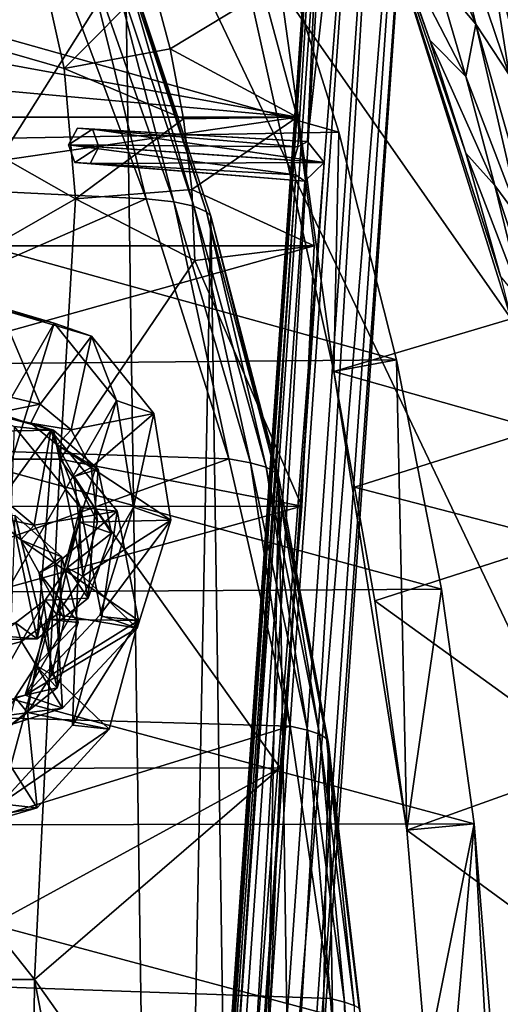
# Model space of a CAD drawing. Header units: metres. Extents: x 0 to 904, y -904 to 0.
# Tile 23 of 246: x 92 to 140, y -417 to -318. Entities that reach past the tile are written whole.
import ezdxf

# ---------------------------------------------------------------- set-up
doc = ezdxf.new("R2010")
doc.units = ezdxf.units.M

msp = doc.modelspace()

# ---------------------------------------------------------------- linework, layer by layer
at = {"layer": 'top'}
for points in [[(65.81794, -369.758789, 1606.712402), (94.13549, -285.901001, 1606.012329), (89.53669, -259.035767, 1606.136597)], [(102.299171, -311.90625, 1605.779053), (94.13549, -285.901001, 1606.012329), (65.81794, -369.758789, 1606.712402)], [(133.863602, -302.345581, 348.005005), (137.649216, -318.424469, 323.938995), (128.241486, -296.218445, 344.45343)], [(128.241486, -296.218445, 344.45343), (137.649216, -318.424469, 323.938995), (133.759689, -313.79834, 320.763885)], [(138.748688, -309.11972, 351.554291), (140.994278, -323.523773, 327.112671), (133.863602, -302.345581, 348.005005)], [(140.994278, -323.523773, 327.112671), (137.649216, -318.424469, 323.938995), (133.863602, -302.345581, 348.005005)], [(113.267792, -308.156891, 254.256638), (127.584183, -304.923157, 256.257996), (141.226334, -348.129944, 265.090027)], [(127.584183, -304.923157, 256.257996), (129.399902, -309.686249, 317.577972), (133.006577, -320.024689, 306.739868)], [(133.006577, -320.024689, 306.739868), (136.622894, -331.430328, 297.04657), (127.584183, -304.923157, 256.257996)], [(136.622894, -331.430328, 297.04657), (140.138229, -343.84494, 288.651123), (127.584183, -304.923157, 256.257996)], [(127.584183, -304.923157, 256.257996), (140.138229, -343.84494, 288.651123), (141.226334, -348.129944, 265.090027)], [(51.564468, -308.948242, 210.65741), (116.912209, -307.2565, 218.57164), (123.823822, -329.310181, 209.202545)], [(55.797028, -333.651184, 1510.039795), (63.566681, -307.364349, 1511.126465), (94.767845, -310.35675, 1529.938843)], [(123.336311, -353.440033, 262.541229), (116.912209, -307.2565, 218.57164), (113.267792, -308.156891, 254.256638)], [(123.336311, -353.440033, 262.541229), (123.823822, -329.310181, 209.202545), (116.912209, -307.2565, 218.57164)], [(123.336311, -353.440033, 262.541229), (113.267792, -308.156891, 254.256638), (141.226334, -348.129944, 265.090027)], [(58.565701, -570.15863, 661.240173), (207.702347, -309.111755, 657.334961), (35.76218, -309.819092, 661.837402)], [(51.564575, -330.615753, 200.891068), (51.564468, -308.948242, 210.65741), (123.823822, -329.310181, 209.202545)], [(58.565701, -570.15863, 661.240173), (207.702347, -584.097839, 657.334961), (207.702347, -309.111755, 657.334961)], [(133.006577, -320.024689, 306.739868), (129.399902, -309.686249, 317.577972), (136.624878, -323.706421, 309.830658)], [(136.624878, -323.706421, 309.830658), (129.399902, -309.686249, 317.577972), (133.759689, -313.79834, 320.763885)], [(142.861771, -316.476959, 355.095032), (143.772125, -329.049408, 330.279114), (138.748688, -309.11972, 351.554291)], [(143.772125, -329.049408, 330.279114), (140.994278, -323.523773, 327.112671), (138.748688, -309.11972, 351.554291)], [(51.564709, -362.278748, 2034.584595), (97.270164, -336.026031, 2023.669922), (51.564449, -310.038391, 2028.267822)], [(97.270164, -336.026031, 2023.669922), (96.118294, -322.910065, 2022.205322), (51.564449, -310.038391, 2028.267822)], [(51.564449, -310.038391, 2028.267822), (96.118294, -322.910065, 2022.205322), (93.247551, -310.039093, 2020.918091)], [(104.384018, -336.018341, 1538.417725), (55.797028, -333.651184, 1510.039795), (94.767845, -310.35675, 1529.938843)], [(96.118294, -322.910065, 2022.205322), (104.969437, -313.983032, 1997.598267), (93.247551, -310.039093, 2020.918091)], [(94.767845, -310.35675, 1529.938843), (98.152069, -310.602661, 1549.077271), (104.384018, -336.018341, 1538.417725)], [(98.152069, -310.602661, 1549.077271), (107.168266, -336.327271, 1555.495117), (104.384018, -336.018341, 1538.417725)], [(98.152069, -310.602661, 1549.077271), (100.57795, -311.040833, 1568.351074), (107.168266, -336.327271, 1555.495117)], [(100.57795, -311.040833, 1568.351074), (109.205345, -336.76712, 1572.676147), (107.168266, -336.327271, 1555.495117)], [(100.57795, -311.040833, 1568.351074), (101.995674, -311.68454, 1587.721069), (109.205345, -336.76712, 1572.676147)], [(101.995674, -311.68454, 1587.721069), (110.476547, -337.340118, 1589.921021), (109.205345, -336.76712, 1572.676147)], [(101.995674, -311.68454, 1587.721069), (102.299171, -311.90625, 1605.779053), (110.476547, -337.340118, 1589.921021)], [(106.263069, -579.41748, 1605.699219), (102.299171, -311.90625, 1605.779053), (65.81794, -369.758789, 1606.712402)], [(110.913132, -337.780426, 1605.550781), (102.299171, -311.90625, 1605.779053), (106.263069, -579.41748, 1605.699219)], [(102.299171, -311.90625, 1605.779053), (110.913132, -337.780426, 1605.550781), (110.476547, -337.340118, 1589.921021)], [(106.813599, -320.917572, 1998.766235), (104.969437, -313.983032, 1997.598267), (96.118294, -322.910065, 2022.205322)], [(116.225586, -315.203613, 1974.506104), (104.969437, -313.983032, 1997.598267), (106.813599, -320.917572, 1998.766235)], [(137.649216, -318.424469, 323.938995), (136.624878, -323.706421, 309.830658), (133.759689, -313.79834, 320.763885)], [(119.616325, -327.809082, 1977.327515), (42.547646, -320.8797, 1932.260986), (50.59227, -315.200043, 1936.612549)], [(116.225586, -315.203613, 1974.506104), (119.616325, -327.809082, 1977.327515), (50.59227, -315.200043, 1936.612549)], [(119.616325, -327.809082, 1977.327515), (116.225586, -315.203613, 1974.506104), (106.813599, -320.917572, 1998.766235)], [(137.649216, -318.424469, 323.938995), (142.214203, -338.291931, 302.932007), (136.624878, -323.706421, 309.830658)], [(140.994278, -323.523773, 327.112671), (144.481995, -342.212738, 305.868469), (137.649216, -318.424469, 323.938995)], [(144.481995, -342.212738, 305.868469), (142.214203, -338.291931, 302.932007), (137.649216, -318.424469, 323.938995)], [(136.622894, -331.430328, 297.04657), (133.006577, -320.024689, 306.739868), (139.574203, -334.688568, 299.994354)], [(139.574203, -334.688568, 299.994354), (133.006577, -320.024689, 306.739868), (136.624878, -323.706421, 309.830658)], [(119.616325, -327.809082, 1977.327515), (32.95829, -327.814423, 1927.295898), (42.547646, -320.8797, 1932.260986)], [(108.154839, -327.967041, 1999.937988), (106.813599, -320.917572, 1998.766235), (96.118294, -322.910065, 2022.205322)], [(119.616325, -327.809082, 1977.327515), (106.813599, -320.917572, 1998.766235), (108.154839, -327.967041, 1999.937988)], [(96.118294, -322.910065, 2022.205322), (97.270164, -336.026031, 2023.669922), (108.154839, -327.967041, 1999.937988)], [(142.214203, -338.291931, 302.932007), (139.574203, -334.688568, 299.994354), (136.624878, -323.706421, 309.830658)], [(121.33815, -340.778107, 1979.975098), (30.870316, -340.776947, 1927.743286), (119.616325, -327.809082, 1977.327515)], [(30.870316, -340.776947, 1927.743286), (32.95829, -327.814423, 1927.295898), (119.616325, -327.809082, 1977.327515)], [(97.270164, -336.026031, 2023.669922), (108.986382, -335.096313, 2001.10498), (108.154839, -327.967041, 1999.937988)], [(108.986382, -335.096313, 2001.10498), (119.616325, -327.809082, 1977.327515), (108.154839, -327.967041, 1999.937988)], [(121.33815, -340.778107, 1979.975098), (119.616325, -327.809082, 1977.327515), (108.986382, -335.096313, 2001.10498)], [(51.564575, -330.615753, 200.891068), (123.823822, -329.310181, 209.202545), (129.653809, -352.275635, 201.423859)], [(129.653809, -352.275635, 201.423859), (123.823822, -329.310181, 209.202545), (123.336311, -353.440033, 262.541229)], [(51.564682, -352.977783, 192.840973), (51.564575, -330.615753, 200.891068), (129.653809, -352.275635, 201.423859)], [(140.138229, -343.84494, 288.651123), (136.622894, -331.430328, 297.04657), (142.486923, -346.673431, 291.392975)], [(142.486923, -346.673431, 291.392975), (136.622894, -331.430328, 297.04657), (139.574203, -334.688568, 299.994354)], [(49.271362, -360.150604, 1508.498169), (55.797028, -333.651184, 1510.039795), (104.384018, -336.018341, 1538.417725)], [(108.986382, -335.096313, 2001.10498), (97.270164, -336.026031, 2023.669922), (109.303604, -342.268646, 2002.259277)], [(109.303604, -342.268646, 2002.259277), (121.33815, -340.778107, 1979.975098), (108.986382, -335.096313, 2001.10498)], [(144.594299, -349.772217, 294.125366), (139.574203, -334.688568, 299.994354), (142.214203, -338.291931, 302.932007)], [(144.594299, -349.772217, 294.125366), (142.486923, -346.673431, 291.392975), (139.574203, -334.688568, 299.994354)], [(112.721756, -362.245575, 1545.40625), (49.271362, -360.150604, 1508.498169), (104.384018, -336.018341, 1538.417725)], [(95.733551, -362.296753, 2026.798096), (97.270164, -336.026031, 2023.669922), (51.564709, -362.278748, 2034.584595)], [(97.270164, -336.026031, 2023.669922), (95.733551, -362.296753, 2026.798096), (109.303604, -342.268646, 2002.259277)], [(104.384018, -336.018341, 1538.417725), (107.168266, -336.327271, 1555.495117), (112.721756, -362.245575, 1545.40625)], [(107.168266, -336.327271, 1555.495117), (114.908806, -362.646942, 1560.783936), (112.721756, -362.245575, 1545.40625)], [(107.168266, -336.327271, 1555.495117), (109.205345, -336.76712, 1572.676147), (114.908806, -362.646942, 1560.783936)], [(109.205345, -336.76712, 1572.676147), (116.484978, -363.103516, 1576.238403), (114.908806, -362.646942, 1560.783936)], [(109.205345, -336.76712, 1572.676147), (110.476547, -337.340118, 1589.921021), (116.484978, -363.103516, 1576.238403)], [(110.476547, -337.340118, 1589.921021), (117.436378, -363.615723, 1591.735596), (116.484978, -363.103516, 1576.238403)], [(110.476547, -337.340118, 1589.921021), (110.913132, -337.780426, 1605.550781), (117.436378, -363.615723, 1591.735596)], [(114.12072, -553.300842, 1605.495239), (110.913132, -337.780426, 1605.550781), (106.263069, -579.41748, 1605.699219)], [(117.760857, -364.177917, 1605.379028), (110.913132, -337.780426, 1605.550781), (114.12072, -553.300842, 1605.495239)], [(110.913132, -337.780426, 1605.550781), (117.760857, -364.177917, 1605.379028), (117.436378, -363.615723, 1591.735596)], [(27.058399, -367.096466, 1930.8573), (30.870316, -340.776947, 1927.743286), (121.33815, -340.778107, 1979.975098)], [(120.089249, -367.022247, 1984.553101), (27.058399, -367.096466, 1930.8573), (121.33815, -340.778107, 1979.975098)], [(120.089249, -367.022247, 1984.553101), (121.33815, -340.778107, 1979.975098), (109.303604, -342.268646, 2002.259277)], [(95.733551, -362.296753, 2026.798096), (120.089249, -367.022247, 1984.553101), (109.303604, -342.268646, 2002.259277)], [(123.336311, -353.440033, 262.541229), (141.226334, -348.129944, 265.090027), (143.892212, -359.271362, 266.458405)], [(51.564682, -352.977783, 192.840973), (129.653809, -352.275635, 201.423859), (134.177689, -375.379425, 195.461365)], [(130.694794, -399.678375, 255.885132), (129.653809, -352.275635, 201.423859), (123.336311, -353.440033, 262.541229)], [(130.694794, -399.678375, 255.885132), (134.177689, -375.379425, 195.461365), (129.653809, -352.275635, 201.423859)], [(51.564796, -375.897583, 186.552155), (51.564682, -352.977783, 192.840973), (134.177689, -375.379425, 195.461365)], [(125.415352, -365.114349, 262.78418), (127.450325, -376.577545, 260.439056), (123.336311, -353.440033, 262.541229)], [(127.450325, -376.577545, 260.439056), (130.694794, -399.678375, 255.885132), (123.336311, -353.440033, 262.541229)], [(125.415352, -365.114349, 262.78418), (123.336311, -353.440033, 262.541229), (143.892212, -359.271362, 266.458405)], [(125.415352, -365.114349, 262.78418), (143.892212, -359.271362, 266.458405), (146.242966, -370.508606, 265.495361)], [(43.813927, -387.040436, 1507.312256), (49.271362, -360.150604, 1508.498169), (112.721756, -362.245575, 1545.40625)], [(118.923676, -389.199493, 1550.911377), (43.813927, -387.040436, 1507.312256), (112.721756, -362.245575, 1545.40625)], [(93.114326, -414.74646, 2031.052734), (95.733551, -362.296753, 2026.798096), (51.564709, -362.278748, 2034.584595)], [(51.564709, -362.278748, 2034.584595), (51.564968, -414.75824, 2038.379517), (93.114326, -414.74646, 2031.052734)], [(93.114326, -414.74646, 2031.052734), (117.911072, -393.401001, 1988.119873), (95.733551, -362.296753, 2026.798096)], [(117.911072, -393.401001, 1988.119873), (120.089249, -367.022247, 1984.553101), (95.733551, -362.296753, 2026.798096)], [(112.721756, -362.245575, 1545.40625), (114.908806, -362.646942, 1560.783936), (118.923676, -389.199493, 1550.911377)], [(114.908806, -362.646942, 1560.783936), (120.665901, -389.607666, 1564.945068), (118.923676, -389.199493, 1550.911377)], [(114.908806, -362.646942, 1560.783936), (116.484978, -363.103516, 1576.238403), (120.665901, -389.607666, 1564.945068)], [(116.484978, -363.103516, 1576.238403), (121.891022, -390.01889, 1579.037964), (120.665901, -389.607666, 1564.945068)], [(116.484978, -363.103516, 1576.238403), (117.436378, -363.615723, 1591.735596), (121.891022, -390.01889, 1579.037964)], [(120.180878, -526.704712, 1605.33728), (117.760857, -364.177917, 1605.379028), (114.12072, -553.300842, 1605.495239)], [(117.436378, -363.615723, 1591.735596), (122.591171, -390.432159, 1593.161011), (121.891022, -390.01889, 1579.037964)], [(117.436378, -363.615723, 1591.735596), (117.760857, -364.177917, 1605.379028), (122.591171, -390.432159, 1593.161011)], [(122.793343, -390.981628, 1605.25415), (117.760857, -364.177917, 1605.379028), (120.180878, -526.704712, 1605.33728)], [(117.760857, -364.177917, 1605.379028), (122.793343, -390.981628, 1605.25415), (122.591171, -390.432159, 1593.161011)], [(127.450325, -376.577545, 260.439056), (125.415352, -365.114349, 262.78418), (146.242966, -370.508606, 265.495361)], [(117.911072, -393.401001, 1988.119873), (24.020006, -393.575043, 1933.938843), (120.089249, -367.022247, 1984.553101)], [(24.020006, -393.575043, 1933.938843), (27.058399, -367.096466, 1930.8573), (120.089249, -367.022247, 1984.553101)], [(85.308647, -629.739319, 1606.241211), (96.644119, -604.935974, 1605.948364), (65.81794, -369.758789, 1606.712402)], [(65.81794, -369.758789, 1606.712402), (96.644119, -604.935974, 1605.948364), (106.263069, -579.41748, 1605.699219)], [(127.450325, -376.577545, 260.439056), (146.242966, -370.508606, 265.495361), (149.919189, -392.786133, 260.659058)], [(51.564796, -375.897583, 186.552155), (134.177689, -375.379425, 195.461365), (137.468994, -399.057281, 191.161682)], [(51.564911, -399.234528, 182.051285), (51.564796, -375.897583, 186.552155), (137.468994, -399.057281, 191.161682)], [(137.468994, -399.057281, 191.161682), (134.177689, -375.379425, 195.461365), (130.694794, -399.678375, 255.885132)], [(130.694794, -399.678375, 255.885132), (127.450325, -376.577545, 260.439056), (149.919189, -392.786133, 260.659058)], [(39.529335, -413.73407, 1506.431519), (43.813927, -387.040436, 1507.312256), (118.923676, -389.199493, 1550.911377)], [(122.996712, -416.669067, 1554.833374), (39.529335, -413.73407, 1506.431519), (118.923676, -389.199493, 1550.911377)], [(118.923676, -389.199493, 1550.911377), (120.665901, -389.607666, 1564.945068), (122.996712, -416.669067, 1554.833374)], [(120.665901, -389.607666, 1564.945068), (124.405449, -417.028412, 1567.909424), (122.996712, -416.669067, 1554.833374)], [(120.665901, -389.607666, 1564.945068), (121.891022, -390.01889, 1579.037964), (124.405449, -417.028412, 1567.909424)], [(121.891022, -390.01889, 1579.037964), (125.370277, -417.352478, 1581.032227), (124.405449, -417.028412, 1567.909424)], [(121.891022, -390.01889, 1579.037964), (122.591171, -390.432159, 1593.161011), (125.370277, -417.352478, 1581.032227)], [(124.413017, -499.757935, 1605.226074), (122.793343, -390.981628, 1605.25415), (120.180878, -526.704712, 1605.33728)], [(122.591171, -390.432159, 1593.161011), (125.88736, -417.639709, 1594.176025), (125.370277, -417.352478, 1581.032227)], [(122.591171, -390.432159, 1593.161011), (122.793343, -390.981628, 1605.25415), (125.88736, -417.639709, 1594.176025)], [(125.985519, -418.0672, 1605.176147), (122.793343, -390.981628, 1605.25415), (124.413017, -499.757935, 1605.226074)], [(122.793343, -390.981628, 1605.25415), (125.985519, -418.0672, 1605.176147), (125.88736, -417.639709, 1594.176025)], [(130.694794, -399.678375, 255.885132), (149.919189, -392.786133, 260.659058), (152.350983, -415.516174, 257.407928)], [(115.674339, -446.597626, 1992.217041), (20.344744, -446.597626, 1937.178467), (117.911072, -393.401001, 1988.119873)], [(20.344744, -446.597626, 1937.178467), (24.020006, -393.575043, 1933.938843), (117.911072, -393.401001, 1988.119873)], [(115.674339, -446.597626, 1992.217041), (117.911072, -393.401001, 1988.119873), (93.114326, -414.74646, 2031.052734)], [(51.564911, -399.234528, 182.051285), (137.468994, -399.057281, 191.161682), (139.434372, -422.732574, 188.608414)], [(132.661148, -423.087708, 253.139191), (137.468994, -399.057281, 191.161682), (130.694794, -399.678375, 255.885132)], [(137.468994, -399.057281, 191.161682), (132.661148, -423.087708, 253.139191), (133.318069, -446.714508, 252.22406)], [(140.094177, -446.716217, 187.753738), (137.468994, -399.057281, 191.161682), (133.318069, -446.714508, 252.22406)], [(139.434372, -422.732574, 188.608414), (137.468994, -399.057281, 191.161682), (140.094177, -446.716217, 187.753738)], [(51.565025, -422.847595, 179.349472), (51.564911, -399.234528, 182.051285), (139.434372, -422.732574, 188.608414)], [(132.661148, -423.087708, 253.139191), (130.694794, -399.678375, 255.885132), (152.350983, -415.516174, 257.407928)], [(34.32309, -466.736969, 1505.357788), (39.529335, -413.73407, 1506.431519), (124.951332, -444.445007, 1557.109863)], [(39.529335, -413.73407, 1506.431519), (122.996712, -416.669067, 1554.833374), (124.951332, -444.445007, 1557.109863)], [(51.564968, -414.75824, 2038.379517), (92.662102, -467.355042, 2032.399048), (93.114326, -414.74646, 2031.052734)], [(51.564968, -414.75824, 2038.379517), (51.565228, -467.355255, 2039.645508), (92.662102, -467.355042, 2032.399048)], [(93.114326, -414.74646, 2031.052734), (92.662102, -467.355042, 2032.399048), (104.200371, -472.513458, 2012.615967)], [(104.200371, -472.513458, 2012.615967), (115.674339, -446.597626, 1992.217041), (93.114326, -414.74646, 2031.052734)], [(132.661148, -423.087708, 253.139191), (152.350983, -415.516174, 257.407928), (153.481308, -438.529175, 255.902008)], [(122.996712, -416.669067, 1554.833374), (124.405449, -417.028412, 1567.909424), (124.951332, -444.445007, 1557.109863)], [(124.405449, -417.028412, 1567.909424), (126.119873, -444.72467, 1569.632446), (124.951332, -444.445007, 1557.109863)], [(124.405449, -417.028412, 1567.909424), (125.370277, -417.352478, 1581.032227), (126.119873, -444.72467, 1569.632446)]]:
    msp.add_3dface(points, dxfattribs=at)
at = {"layer": 'top0123413'}
for points in [[(599.026855, -599.023621, 106.499786), (74.938576, -244.304413, 117.34655), (244.305359, -74.93528, 117.346581)], [(76.680428, -244.304428, 120.325508), (592.962036, -609.72644, 109.443001), (244.305359, -76.679497, 120.325508)], [(599.026855, -599.023621, 106.499786), (78.807236, -783.456238, 110.644272), (74.938576, -244.304413, 117.34655)], [(592.962036, -609.72644, 109.443001), (76.680428, -244.304428, 120.325508), (350.77301, -819.803528, 109.839348)], [(76.680428, -244.304428, 120.325508), (80.562805, -785.039307, 113.603523), (350.77301, -819.803528, 109.839348)]]:
    msp.add_3dface(points, dxfattribs=at)
at = {"layer": 'top0123414'}
for points in [[(78.107437, -843.343384, 2094.688477), (100.707077, -835.398926, 2110.512695), (55.041393, -244, 2078.537354)], [(55.041393, -244, 2078.537354), (100.707077, -835.398926, 2110.512695), (122.586029, -824.877136, 2125.83252)], [(55.041393, -244, 2078.537354), (122.586029, -824.877136, 2125.83252), (194.317764, -244, 2176.059814)], [(57.656563, -244, 2076.706299), (102.695297, -833.251221, 2108.242676), (80.398987, -840.950867, 2092.630615)], [(102.695297, -833.251221, 2108.242676), (57.656563, -244, 2076.706299), (124.282608, -823.008972, 2123.358154)], [(57.656563, -244, 2076.706299), (195.263657, -244, 2173.059814), (124.282608, -823.008972, 2123.358154)], [(122.586029, -824.877136, 2125.83252), (143.356155, -811.42926, 2140.375977), (194.317764, -244, 2176.059814)], [(124.282608, -823.008972, 2123.358154), (195.263657, -244, 2173.059814), (144.78981, -809.879211, 2137.717529)]]:
    msp.add_3dface(points, dxfattribs=at)
at = {"layer": 'top0123420'}
for points in [[(95.34214, -671.325317, 1629.041138), (123.244728, -272.299683, 1629.041138), (99.747734, -611.486877, 1628.526367)], [(123.244728, -272.299683, 1629.041138), (95.34214, -671.325317, 1629.041138), (96.20826, -671.385864, 1633.96521)], [(124.110855, -272.36026, 1633.96521), (123.244728, -272.299683, 1629.041138), (96.20826, -671.385864, 1633.96521)], [(124.110855, -272.36026, 1633.96521), (96.20826, -671.385864, 1633.96521), (100.895279, -671.713623, 1635.675293)], [(99.163025, -671.592468, 1625.827271), (127.06562, -272.566864, 1625.827271), (131.75264, -272.894623, 1627.537354)], [(99.163025, -671.592468, 1625.827271), (122.336266, -332.38266, 1625.9552), (127.06562, -272.566864, 1625.827271)], [(103.850044, -671.920227, 1627.537354), (99.163025, -671.592468, 1625.827271), (131.75264, -272.894623, 1627.537354)], [(123.244728, -272.299683, 1629.041138), (119.279549, -332.168915, 1628.526367), (99.747734, -611.486877, 1628.526367)], [(128.797867, -272.687988, 1635.675293), (124.110855, -272.36026, 1633.96521), (100.895279, -671.713623, 1635.675293)], [(128.797867, -272.687988, 1635.675293), (100.895279, -671.713623, 1635.675293), (104.716171, -671.980774, 1632.461426)], [(103.850044, -671.920227, 1627.537354), (131.75264, -272.894623, 1627.537354), (132.618759, -272.95517, 1632.461426)], [(104.716171, -671.980774, 1632.461426), (103.850044, -671.920227, 1627.537354), (132.618759, -272.95517, 1632.461426)], [(132.618759, -272.95517, 1632.461426), (128.797867, -272.687988, 1635.675293), (104.716171, -671.980774, 1632.461426)], [(123.244728, -272.299683, 1629.041138), (119.688843, -330.780273, 1627.986938), (119.279549, -332.168915, 1628.526367)], [(120.679771, -330.261963, 1626.921021), (119.688843, -330.780273, 1627.986938), (123.244728, -272.299683, 1629.041138)], [(127.06562, -272.566864, 1625.827271), (120.679771, -330.261963, 1626.921021), (123.244728, -272.299683, 1629.041138)], [(122.336266, -332.38266, 1625.9552), (120.679771, -330.261963, 1626.921021), (127.06562, -272.566864, 1625.827271)], [(97.454124, -328.906464, 1600.752319), (96.56913, -330.580872, 1601.395142), (119.688843, -330.780273, 1627.986938)], [(96.56913, -330.580872, 1601.395142), (97.454124, -328.906464, 1600.752319), (98.982483, -329.013336, 1599.466675)], [(99.625839, -330.794617, 1598.823975), (96.56913, -330.580872, 1601.395142), (98.982483, -329.013336, 1599.466675)], [(98.982483, -329.013336, 1599.466675), (97.454124, -328.906464, 1600.752319), (120.679771, -330.261963, 1626.921021)], [(97.454124, -328.906464, 1600.752319), (119.688843, -330.780273, 1627.986938), (120.679771, -330.261963, 1626.921021)], [(99.625839, -330.794617, 1598.823975), (98.982483, -329.013336, 1599.466675), (122.336266, -332.38266, 1625.9552)], [(98.982483, -329.013336, 1599.466675), (120.679771, -330.261963, 1626.921021), (122.336266, -332.38266, 1625.9552)], [(97.212486, -332.362122, 1600.752319), (119.491714, -333.600922, 1627.986816), (96.56913, -330.580872, 1601.395142)], [(119.491714, -333.600922, 1627.986816), (119.279549, -332.168915, 1628.526367), (96.56913, -330.580872, 1601.395142)], [(96.56913, -330.580872, 1601.395142), (119.279549, -332.168915, 1628.526367), (119.688843, -330.780273, 1627.986938)], [(97.212486, -332.362122, 1600.752319), (96.56913, -330.580872, 1601.395142), (99.625839, -330.794617, 1598.823975)], [(98.740837, -332.468994, 1599.466675), (97.212486, -332.362122, 1600.752319), (99.625839, -330.794617, 1598.823975)], [(99.625839, -330.794617, 1598.823975), (122.336266, -332.38266, 1625.9552), (98.740837, -332.468994, 1599.466675)], [(98.740837, -332.468994, 1599.466675), (120.400764, -334.252167, 1626.921143), (97.212486, -332.362122, 1600.752319)], [(120.400764, -334.252167, 1626.921143), (119.491714, -333.600922, 1627.986816), (97.212486, -332.362122, 1600.752319)], [(122.336266, -332.38266, 1625.9552), (120.400764, -334.252167, 1626.921143), (98.740837, -332.468994, 1599.466675)], [(99.163025, -671.592468, 1625.827271), (102.804451, -611.700623, 1625.9552), (122.336266, -332.38266, 1625.9552)], [(99.747734, -611.486877, 1628.526367), (119.279549, -332.168915, 1628.526367), (100.157028, -610.098206, 1627.986938)], [(119.279549, -332.168915, 1628.526367), (119.491714, -333.600922, 1627.986816), (100.157028, -610.098206, 1627.986938)], [(102.804451, -611.700623, 1625.9552), (101.147957, -609.579895, 1626.921021), (122.336266, -332.38266, 1625.9552)], [(122.336266, -332.38266, 1625.9552), (101.147957, -609.579895, 1626.921021), (120.400764, -334.252167, 1626.921143)], [(100.157028, -610.098206, 1627.986938), (119.491714, -333.600922, 1627.986816), (101.147957, -609.579895, 1626.921021)], [(101.147957, -609.579895, 1626.921021), (119.491714, -333.600922, 1627.986816), (120.400764, -334.252167, 1626.921143)]]:
    msp.add_3dface(points, dxfattribs=at)
at = {"layer": 'top0123439'}
for points in [[(95.113419, -348.560516, 1966.137207), (85.887589, -345.83725, 1960.041748), (73.297714, -386.419922, 1960.965942)], [(89.654037, -347.148895, 1953.755005), (85.887589, -345.83725, 1960.041748), (95.113419, -348.560516, 1966.137207)], [(89.654037, -347.148895, 1953.755005), (93.694221, -356.742188, 1958.177002), (88.994957, -355.633392, 1955.130249)], [(89.654037, -347.148895, 1953.755005), (98.879868, -349.872162, 1959.850464), (93.694221, -356.742188, 1958.177002)], [(98.879868, -349.872162, 1959.850464), (89.654037, -347.148895, 1953.755005), (95.113419, -348.560516, 1966.137207)], [(82.523552, -389.143219, 1967.061523), (95.113419, -348.560516, 1966.137207), (73.297714, -386.419922, 1960.965942)], [(101.416504, -356.356018, 1971.539917), (95.113419, -348.560516, 1966.137207), (82.523552, -389.143219, 1967.061523)], [(98.879868, -349.872162, 1959.850464), (95.113419, -348.560516, 1966.137207), (101.416504, -356.356018, 1971.539917)], [(98.879868, -349.872162, 1959.850464), (96.824013, -359.337524, 1960.593628), (93.694221, -356.742188, 1958.177002)], [(98.879868, -349.872162, 1959.850464), (105.182953, -357.667664, 1965.253174), (96.824013, -359.337524, 1960.593628)], [(105.182953, -357.667664, 1965.253174), (98.879868, -349.872162, 1959.850464), (101.416504, -356.356018, 1971.539917)], [(92.200081, -386.064606, 1972.216553), (101.416504, -356.356018, 1971.539917), (82.523552, -389.143219, 1967.061523)], [(88.832466, -357.724945, 1955.46936), (88.994957, -355.633392, 1955.130249), (93.694221, -356.742188, 1958.177002)], [(103.107933, -367.134888, 1974.802124), (101.416504, -356.356018, 1971.539917), (92.200081, -386.064606, 1972.216553)], [(105.182953, -357.667664, 1965.253174), (101.416504, -356.356018, 1971.539917), (103.107933, -367.134888, 1974.802124)], [(92.774971, -358.652161, 1958.02478), (88.832466, -357.724945, 1955.46936), (93.694221, -356.742188, 1958.177002)], [(92.774971, -358.652161, 1958.02478), (93.694221, -356.742188, 1958.177002), (96.824013, -359.337524, 1960.593628)], [(95.04303, -359.353333, 1951.883789), (88.832466, -357.724945, 1955.46936), (92.774971, -358.652161, 1958.02478)], [(95.04303, -359.353333, 1951.883789), (89.069557, -359.465637, 1948.328491), (88.832466, -357.724945, 1955.46936)], [(105.182953, -357.667664, 1965.253174), (98.847557, -363.115662, 1962.594238), (96.824013, -359.337524, 1960.593628)], [(105.182953, -357.667664, 1965.253174), (106.874382, -368.446533, 1968.515381), (98.847557, -363.115662, 1962.594238)], [(106.874382, -368.446533, 1968.515381), (105.182953, -357.667664, 1965.253174), (103.107933, -367.134888, 1974.802124)], [(93.407097, -380.413055, 1955.297485), (89.069557, -359.465637, 1948.328491), (95.04303, -359.353333, 1951.883789)], [(95.418022, -360.840759, 1960.064941), (92.774971, -358.652161, 1958.02478), (96.824013, -359.337524, 1960.593628)], [(95.418022, -360.840759, 1960.064941), (95.04303, -359.353333, 1951.883789), (92.774971, -358.652161, 1958.02478)], [(98.552177, -376.30014, 1957.521973), (93.407097, -380.413055, 1955.297485), (95.04303, -359.353333, 1951.883789)], [(99.563232, -363.284546, 1955.412109), (95.04303, -359.353333, 1951.883789), (95.418022, -360.840759, 1960.064941)], [(98.552177, -376.30014, 1957.521973), (95.04303, -359.353333, 1951.883789), (99.563232, -363.284546, 1955.412109)], [(95.418022, -360.840759, 1960.064941), (96.824013, -359.337524, 1960.593628), (98.847557, -363.115662, 1962.594238)], [(93.407097, -380.413055, 1955.297485), (87.433624, -380.52533, 1951.742188), (89.069557, -359.465637, 1948.328491)], [(97.124153, -364.031097, 1961.752686), (95.418022, -360.840759, 1960.064941), (98.847557, -363.115662, 1962.594238)], [(97.124153, -364.031097, 1961.752686), (99.563232, -363.284546, 1955.412109), (95.418022, -360.840759, 1960.064941)], [(97.124153, -364.031097, 1961.752686), (98.847557, -363.115662, 1962.594238), (99.46769, -368.585754, 1964.107056)], [(100.90361, -369.75766, 1957.565674), (99.563232, -363.284546, 1955.412109), (97.124153, -364.031097, 1961.752686)], [(100.90361, -369.75766, 1957.565674), (98.552177, -376.30014, 1957.521973), (99.563232, -363.284546, 1955.412109)], [(106.874382, -368.446533, 1968.515381), (99.46769, -368.585754, 1964.107056), (98.847557, -363.115662, 1962.594238)], [(97.641808, -368.620087, 1963.020264), (97.124153, -364.031097, 1961.752686), (99.46769, -368.585754, 1964.107056)], [(97.641808, -368.620087, 1963.020264), (100.90361, -369.75766, 1957.565674), (97.124153, -364.031097, 1961.752686)], [(99.734489, -378.009003, 1975.049805), (103.107933, -367.134888, 1974.802124), (92.200081, -386.064606, 1972.216553)], [(103.107933, -367.134888, 1974.802124), (99.734489, -378.009003, 1975.049805), (106.874382, -368.446533, 1968.515381)], [(97.994659, -374.095215, 1964.374023), (96.408646, -373.241974, 1963.24585), (97.641808, -368.620087, 1963.020264)], [(97.641808, -368.620087, 1963.020264), (96.408646, -373.241974, 1963.24585), (100.90361, -369.75766, 1957.565674)], [(99.46769, -368.585754, 1964.107056), (97.994659, -374.095215, 1964.374023), (97.641808, -368.620087, 1963.020264)], [(103.500938, -379.320618, 1968.763062), (97.994659, -374.095215, 1964.374023), (106.874382, -368.446533, 1968.515381)], [(97.994659, -374.095215, 1964.374023), (99.46769, -368.585754, 1964.107056), (106.874382, -368.446533, 1968.515381)], [(99.734489, -378.009003, 1975.049805), (103.500938, -379.320618, 1968.763062), (106.874382, -368.446533, 1968.515381)], [(96.408646, -373.241974, 1963.24585), (98.552177, -376.30014, 1957.521973), (100.90361, -369.75766, 1957.565674)], [(95.377357, -377.960602, 1963.612427), (94.201149, -376.50589, 1962.604248), (96.408646, -373.241974, 1963.24585)], [(96.408646, -373.241974, 1963.24585), (94.201149, -376.50589, 1962.604248), (98.552177, -376.30014, 1957.521973)], [(97.994659, -374.095215, 1964.374023), (95.377357, -377.960602, 1963.612427), (96.408646, -373.241974, 1963.24585)], [(95.377357, -377.960602, 1963.612427), (97.994659, -374.095215, 1964.374023), (103.500938, -379.320618, 1968.763062)], [(91.83461, -380.681396, 1962.057495), (91.209839, -378.800415, 1961.290771), (94.201149, -376.50589, 1962.604248)], [(94.201149, -376.50589, 1962.604248), (91.209839, -378.800415, 1961.290771), (93.407097, -380.413055, 1955.297485)], [(95.377357, -377.960602, 1963.612427), (91.83461, -380.681396, 1962.057495), (94.201149, -376.50589, 1962.604248)], [(94.201149, -376.50589, 1962.604248), (93.407097, -380.413055, 1955.297485), (98.552177, -376.30014, 1957.521973)], [(91.83461, -380.681396, 1962.057495), (95.377357, -377.960602, 1963.612427), (95.96653, -387.376221, 1965.92981)], [(99.734489, -378.009003, 1975.049805), (92.200081, -386.064606, 1972.216553), (103.500938, -379.320618, 1968.763062)], [(95.96653, -387.376221, 1965.92981), (95.377357, -377.960602, 1963.612427), (103.500938, -379.320618, 1968.763062)], [(91.83461, -380.681396, 1962.057495), (86.949081, -381.970367, 1959.399414), (91.209839, -378.800415, 1961.290771)], [(91.209839, -378.800415, 1961.290771), (87.111542, -379.878784, 1959.060425), (93.407097, -380.413055, 1955.297485)], [(93.407097, -380.413055, 1955.297485), (87.111542, -379.878784, 1959.060425), (87.433624, -380.52533, 1951.742188)], [(92.200081, -386.064606, 1972.216553), (95.96653, -387.376221, 1965.92981), (103.500938, -379.320618, 1968.763062)], [(86.949081, -381.970367, 1959.399414), (91.83461, -380.681396, 1962.057495), (86.290001, -390.454865, 1960.77478)], [(86.290001, -390.454865, 1960.77478), (91.83461, -380.681396, 1962.057495), (95.96653, -387.376221, 1965.92981)], [(92.200081, -386.064606, 1972.216553), (82.523552, -389.143219, 1967.061523), (95.96653, -387.376221, 1965.92981)], [(82.523552, -389.143219, 1967.061523), (86.290001, -390.454865, 1960.77478), (95.96653, -387.376221, 1965.92981)]]:
    msp.add_3dface(points, dxfattribs=at)
at = {"layer": 'top0123441'}
for points in [[(85.363342, -356.307678, 1520.33313), (94.789566, -359.386841, 1525.932495), (89.83744, -366.201111, 1523.497192)], [(94.789566, -359.386841, 1525.932495), (85.363342, -356.307678, 1520.33313), (91.086342, -358.999634, 1532.379517)], [(97.770882, -367.140198, 1536.708008), (91.086342, -358.999634, 1532.379517), (89.690536, -397.050293, 1533.863037)], [(94.789566, -359.386841, 1525.932495), (91.086342, -358.999634, 1532.379517), (97.770882, -367.140198, 1536.708008)], [(94.789566, -359.386841, 1525.932495), (93.104088, -368.945923, 1525.538452), (89.83744, -366.201111, 1523.497192)], [(94.789566, -359.386841, 1525.932495), (101.474106, -367.527374, 1530.260986), (93.104088, -368.945923, 1525.538452)], [(101.474106, -367.527374, 1530.260986), (94.789566, -359.386841, 1525.932495), (97.770882, -367.140198, 1536.708008)], [(88.988106, -368.113098, 1523.124146), (89.83744, -366.201111, 1523.497192), (93.104088, -368.945923, 1525.538452)], [(97.770882, -367.140198, 1536.708008), (89.690536, -397.050293, 1533.863037), (96.965019, -389.108734, 1537.564575)], [(99.92263, -378.160889, 1538.605835), (97.770882, -367.140198, 1536.708008), (96.965019, -389.108734, 1537.564575)], [(101.474106, -367.527374, 1530.260986), (97.770882, -367.140198, 1536.708008), (99.92263, -378.160889, 1538.605835)], [(91.746605, -370.427856, 1524.847656), (91.17382, -367.971649, 1516.915283), (88.988106, -368.113098, 1523.124146)], [(91.746605, -370.427856, 1524.847656), (88.988106, -368.113098, 1523.124146), (93.104088, -368.945923, 1525.538452)], [(95.414803, -385.327118, 1520.393677), (90.39003, -389.338287, 1517.748291), (91.17382, -367.971649, 1516.915283)], [(95.899208, -372.121826, 1519.878784), (91.17382, -367.971649, 1516.915283), (91.746605, -370.427856, 1524.847656)], [(95.414803, -385.327118, 1520.393677), (91.17382, -367.971649, 1516.915283), (95.899208, -372.121826, 1519.878784)], [(101.474106, -367.527374, 1530.260986), (95.30265, -372.85672, 1527.036133), (93.104088, -368.945923, 1525.538452)], [(101.474106, -367.527374, 1530.260986), (103.625854, -378.548065, 1532.158813), (95.30265, -372.85672, 1527.036133)], [(103.625854, -378.548065, 1532.158813), (101.474106, -367.527374, 1530.260986), (99.92263, -378.160889, 1538.605835)], [(91.746605, -370.427856, 1524.847656), (93.104088, -368.945923, 1525.538452), (95.30265, -372.85672, 1527.036133)], [(93.600502, -373.730164, 1526.11084), (91.746605, -370.427856, 1524.847656), (95.30265, -372.85672, 1527.036133)], [(93.600502, -373.730164, 1526.11084), (95.899208, -372.121826, 1519.878784), (91.746605, -370.427856, 1524.847656)], [(97.519119, -378.751007, 1521.207397), (95.899208, -372.121826, 1519.878784), (93.600502, -373.730164, 1526.11084)], [(97.519119, -378.751007, 1521.207397), (95.414803, -385.327118, 1520.393677), (95.899208, -372.121826, 1519.878784)], [(93.600502, -373.730164, 1526.11084), (95.30265, -372.85672, 1527.036133), (96.154106, -378.441559, 1527.860596)], [(103.625854, -378.548065, 1532.158813), (96.154106, -378.441559, 1527.860596), (95.30265, -372.85672, 1527.036133)], [(94.312187, -378.415314, 1526.801025), (93.600502, -373.730164, 1526.11084), (96.154106, -378.441559, 1527.860596)], [(94.312187, -378.415314, 1526.801025), (97.519119, -378.751007, 1521.207397), (93.600502, -373.730164, 1526.11084)], [(99.92263, -378.160889, 1538.605835), (96.965019, -389.108734, 1537.564575), (103.625854, -378.548065, 1532.158813)], [(94.89402, -383.996277, 1527.470459), (93.257698, -383.075256, 1526.47522), (94.312187, -378.415314, 1526.801025)], [(94.312187, -378.415314, 1526.801025), (93.257698, -383.075256, 1526.47522), (97.519119, -378.751007, 1521.207397)], [(93.257698, -383.075256, 1526.47522), (95.414803, -385.327118, 1520.393677), (97.519119, -378.751007, 1521.207397)], [(96.154106, -378.441559, 1527.860596), (94.89402, -383.996277, 1527.470459), (94.312187, -378.415314, 1526.801025)], [(94.89402, -383.996277, 1527.470459), (96.154106, -378.441559, 1527.860596), (103.625854, -378.548065, 1532.158813)], [(100.668243, -389.495941, 1531.117432), (94.89402, -383.996277, 1527.470459), (103.625854, -378.548065, 1532.158813)], [(96.965019, -389.108734, 1537.564575), (100.668243, -389.495941, 1531.117432), (103.625854, -378.548065, 1532.158813)], [(92.41098, -387.840363, 1526.275024), (91.163589, -386.321289, 1525.467285), (93.257698, -383.075256, 1526.47522)], [(93.257698, -383.075256, 1526.47522), (91.163589, -386.321289, 1525.467285), (95.414803, -385.327118, 1520.393677)], [(94.89402, -383.996277, 1527.470459), (92.41098, -387.840363, 1526.275024), (93.257698, -383.075256, 1526.47522)], [(92.41098, -387.840363, 1526.275024), (94.89402, -383.996277, 1527.470459), (100.668243, -389.495941, 1531.117432)], [(91.163589, -386.321289, 1525.467285), (90.39003, -389.338287, 1517.748291), (95.414803, -385.327118, 1520.393677)], [(92.41098, -387.840363, 1526.275024), (88.94648, -390.489197, 1524.444092), (91.163589, -386.321289, 1525.467285)], [(88.94648, -390.489197, 1524.444092), (92.41098, -387.840363, 1526.275024), (93.393761, -397.437469, 1527.415894)], [(93.393761, -397.437469, 1527.415894), (92.41098, -387.840363, 1526.275024), (100.668243, -389.495941, 1531.117432)], [(96.965019, -389.108734, 1537.564575), (89.690536, -397.050293, 1533.863037), (100.668243, -389.495941, 1531.117432)], [(89.690536, -397.050293, 1533.863037), (93.393761, -397.437469, 1527.415894), (100.668243, -389.495941, 1531.117432)], [(83.75161, -400.244781, 1522.046021), (88.94648, -390.489197, 1524.444092), (93.393761, -397.437469, 1527.415894)], [(89.690536, -397.050293, 1533.863037), (80.048386, -399.857605, 1528.493164), (93.393761, -397.437469, 1527.415894)], [(80.048386, -399.857605, 1528.493164), (83.75161, -400.244781, 1522.046021), (93.393761, -397.437469, 1527.415894)]]:
    msp.add_3dface(points, dxfattribs=at)

doc.saveas('drawing.dxf')
